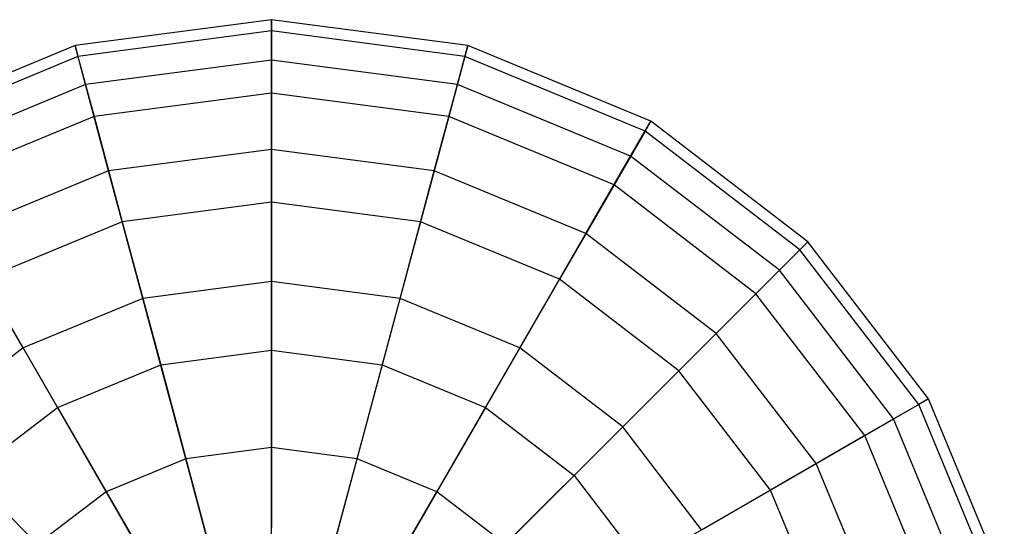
# Model space of a CAD drawing. Extents: x -38.6 to 39.4, y -37.8 to 40.2.
# Tile 14 of 49: x -26.7 to -22.5, y 5.2 to 7.4. Entities that reach past the tile are written whole.
import ezdxf

# ---------------------------------------------------------------- set-up
doc = ezdxf.new("R2010")
doc.units = 0
doc.header["$LTSCALE"] = 2.54
doc.layers.get('0').update_dxf_attribs({"color": 13, "linetype": 'CONTINUOUS'})

# ---------------------------------------------------------------- blocks, each defined once
blk = doc.blocks.new('GRUPUJ_1')
at = {"color": 0}
for p, q in [((12.9529, 45.2297, 12.783), (12.106, 45.1182, 12.783)), ((12.9529, 45.2297, 12.783), (12.106, 45.1182, 12.783)), ((12.9529, 45.2297, 12.783), (12.9529, 45.1809, 11.9279)), ((13.7998, 45.1182, 12.783), (12.9529, 45.2297, 12.783)), ((12.9529, 45.2297, 12.783), (12.9529, 45.1809, 11.9279)), ((12.9529, 45.0555, 13.6217), (12.9529, 45.2297, 12.783)), ((13.7998, 45.1182, 12.783), (12.9529, 45.2297, 12.783)), ((12.9529, 45.0555, 13.6217), (12.9529, 45.2297, 12.783)), ((12.9529, 45.1809, 11.9279), (12.1186, 45.0711, 11.9279)), ((12.9529, 45.1809, 11.9279), (12.1186, 45.0711, 11.9279)), ((12.9529, 45.1809, 11.9279), (12.9529, 44.9124, 11.1145)), ((13.7871, 45.0711, 11.9279), (12.9529, 45.1809, 11.9279)), ((13.7871, 45.0711, 11.9279), (12.9529, 45.1809, 11.9279)), ((12.9529, 45.1809, 11.9279), (12.9529, 44.9124, 11.1145)), ((12.106, 45.1182, 12.783), (11.3168, 44.7913, 12.783)), ((12.106, 45.1182, 12.783), (11.3168, 44.7913, 12.783)), ((12.106, 45.1182, 12.783), (12.1186, 45.0711, 11.9279)), ((12.1511, 44.95, 13.6217), (12.106, 45.1182, 12.783)), ((12.106, 45.1182, 12.783), (12.1186, 45.0711, 11.9279)), ((12.1511, 44.95, 13.6217), (12.106, 45.1182, 12.783)), ((13.7547, 44.95, 13.6217), (13.7998, 45.1182, 12.783)), ((13.7547, 44.95, 13.6217), (13.7998, 45.1182, 12.783)), ((13.7998, 45.1182, 12.783), (13.7871, 45.0711, 11.9279)), ((13.7998, 45.1182, 12.783), (13.7871, 45.0711, 11.9279)), ((14.5889, 44.7913, 12.783), (13.7998, 45.1182, 12.783)), ((14.5889, 44.7913, 12.783), (13.7998, 45.1182, 12.783)), ((12.1186, 45.0711, 11.9279), (11.3412, 44.7491, 11.9279)), ((12.1186, 45.0711, 11.9279), (11.3412, 44.7491, 11.9279)), ((12.1186, 45.0711, 11.9279), (12.1881, 44.8118, 11.1145)), ((12.1186, 45.0711, 11.9279), (12.1881, 44.8118, 11.1145)), ((12.9529, 45.0555, 13.6217), (12.1511, 44.95, 13.6217)), ((12.9529, 45.0555, 13.6217), (12.1511, 44.95, 13.6217)), ((12.9529, 44.6702, 14.3866), (12.9529, 45.0555, 13.6217)), ((13.7547, 44.95, 13.6217), (12.9529, 45.0555, 13.6217)), ((12.9529, 44.6702, 14.3866), (12.9529, 45.0555, 13.6217)), ((13.7547, 44.95, 13.6217), (12.9529, 45.0555, 13.6217)), ((13.7871, 45.0711, 11.9279), (13.7176, 44.8118, 11.1145)), ((13.7871, 45.0711, 11.9279), (13.7176, 44.8118, 11.1145)), ((14.5645, 44.7491, 11.9279), (13.7871, 45.0711, 11.9279)), ((14.5645, 44.7491, 11.9279), (13.7871, 45.0711, 11.9279)), ((12.1511, 44.95, 13.6217), (11.4039, 44.6405, 13.6217)), ((12.1511, 44.95, 13.6217), (11.4039, 44.6405, 13.6217)), ((12.2508, 44.5778, 14.3866), (12.1511, 44.95, 13.6217)), ((12.2508, 44.5778, 14.3866), (12.1511, 44.95, 13.6217)), ((13.655, 44.5778, 14.3866), (13.7547, 44.95, 13.6217)), ((13.655, 44.5778, 14.3866), (13.7547, 44.95, 13.6217)), ((14.5018, 44.6405, 13.6217), (13.7547, 44.95, 13.6217)), ((14.5018, 44.6405, 13.6217), (13.7547, 44.95, 13.6217)), ((12.9529, 44.9124, 11.1145), (12.1881, 44.8118, 11.1145)), ((12.9529, 44.9124, 11.1145), (12.1881, 44.8118, 11.1145)), ((12.9529, 44.9124, 11.1145), (12.9529, 44.4426, 10.3984)), ((13.7176, 44.8118, 11.1145), (12.9529, 44.9124, 11.1145)), ((13.7176, 44.8118, 11.1145), (12.9529, 44.9124, 11.1145)), ((12.9529, 44.9124, 11.1145), (12.9529, 44.4426, 10.3984)), ((12.1881, 44.8118, 11.1145), (11.4755, 44.5166, 11.1145)), ((12.1881, 44.8118, 11.1145), (11.4755, 44.5166, 11.1145)), ((12.1881, 44.8118, 11.1145), (12.3097, 44.3579, 10.3984)), ((12.1881, 44.8118, 11.1145), (12.3097, 44.3579, 10.3984)), ((13.7176, 44.8118, 11.1145), (13.596, 44.3579, 10.3984)), ((13.7176, 44.8118, 11.1145), (13.596, 44.3579, 10.3984)), ((14.4303, 44.5166, 11.1145), (13.7176, 44.8118, 11.1145)), ((14.4303, 44.5166, 11.1145), (13.7176, 44.8118, 11.1145)), ((14.5018, 44.6405, 13.6217), (14.5889, 44.7913, 12.783)), ((14.5018, 44.6405, 13.6217), (14.5889, 44.7913, 12.783)), ((14.5889, 44.7913, 12.783), (14.5645, 44.7491, 11.9279)), ((14.5889, 44.7913, 12.783), (14.5645, 44.7491, 11.9279)), ((15.2666, 44.2713, 12.783), (14.5889, 44.7913, 12.783)), ((15.2666, 44.2713, 12.783), (14.5889, 44.7913, 12.783)), ((14.5645, 44.7491, 11.9279), (14.4303, 44.5166, 11.1145)), ((14.5645, 44.7491, 11.9279), (14.4303, 44.5166, 11.1145)), ((15.2321, 44.2368, 11.9279), (14.5645, 44.7491, 11.9279)), ((15.2321, 44.2368, 11.9279), (14.5645, 44.7491, 11.9279)), ((12.9529, 44.6702, 14.3866), (12.2508, 44.5778, 14.3866)), ((12.9529, 44.6702, 14.3866), (12.2508, 44.5778, 14.3866)), ((12.9529, 44.1001, 15.0258), (12.9529, 44.6702, 14.3866)), ((12.9529, 44.1001, 15.0258), (12.9529, 44.6702, 14.3866)), ((13.655, 44.5778, 14.3866), (12.9529, 44.6702, 14.3866)), ((13.655, 44.5778, 14.3866), (12.9529, 44.6702, 14.3866)), ((14.3092, 44.3068, 14.3866), (14.5018, 44.6405, 13.6217)), ((14.3092, 44.3068, 14.3866), (14.5018, 44.6405, 13.6217)), ((15.1434, 44.1482, 13.6217), (14.5018, 44.6405, 13.6217)), ((15.1434, 44.1482, 13.6217), (14.5018, 44.6405, 13.6217)), ((12.2508, 44.5778, 14.3866), (11.5966, 44.3068, 14.3866)), ((12.2508, 44.5778, 14.3866), (11.5966, 44.3068, 14.3866)), ((12.3984, 44.0271, 15.0258), (12.2508, 44.5778, 14.3866)), ((12.3984, 44.0271, 15.0258), (12.2508, 44.5778, 14.3866)), ((13.5074, 44.0271, 15.0258), (13.655, 44.5778, 14.3866)), ((13.5074, 44.0271, 15.0258), (13.655, 44.5778, 14.3866)), ((14.3092, 44.3068, 14.3866), (13.655, 44.5778, 14.3866)), ((14.3092, 44.3068, 14.3866), (13.655, 44.5778, 14.3866)), ((14.4303, 44.5166, 11.1145), (14.1954, 44.1097, 10.3984)), ((14.4303, 44.5166, 11.1145), (14.1954, 44.1097, 10.3984)), ((15.0423, 44.047, 11.1145), (14.4303, 44.5166, 11.1145)), ((15.0423, 44.047, 11.1145), (14.4303, 44.5166, 11.1145)), ((12.9529, 44.4426, 10.3984), (12.3097, 44.3579, 10.3984)), ((12.9529, 44.4426, 10.3984), (12.3097, 44.3579, 10.3984)), ((12.9529, 44.4426, 10.3984), (12.9529, 43.8034, 9.8282)), ((13.596, 44.3579, 10.3984), (12.9529, 44.4426, 10.3984)), ((12.9529, 44.4426, 10.3984), (12.9529, 43.8034, 9.8282)), ((13.596, 44.3579, 10.3984), (12.9529, 44.4426, 10.3984)), ((12.3097, 44.3579, 10.3984), (11.7104, 44.1097, 10.3984)), ((12.3097, 44.3579, 10.3984), (11.7104, 44.1097, 10.3984)), ((12.3097, 44.3579, 10.3984), (12.4752, 43.7405, 9.8282)), ((12.3097, 44.3579, 10.3984), (12.4752, 43.7405, 9.8282)), ((13.596, 44.3579, 10.3984), (13.4306, 43.7405, 9.8282)), ((13.596, 44.3579, 10.3984), (13.4306, 43.7405, 9.8282)), ((14.1954, 44.1097, 10.3984), (13.596, 44.3579, 10.3984)), ((14.1954, 44.1097, 10.3984), (13.596, 44.3579, 10.3984)), ((11.8817, 43.813, 15.0258), (11.5966, 44.3068, 14.3866)), ((11.8817, 43.813, 15.0258), (11.5966, 44.3068, 14.3866)), ((14.0241, 43.813, 15.0258), (14.3092, 44.3068, 14.3866)), ((14.0241, 43.813, 15.0258), (14.3092, 44.3068, 14.3866)), ((14.871, 43.8757, 14.3866), (14.3092, 44.3068, 14.3866)), ((14.871, 43.8757, 14.3866), (14.3092, 44.3068, 14.3866)), ((15.1434, 44.1482, 13.6217), (15.2666, 44.2713, 12.783)), ((15.1434, 44.1482, 13.6217), (15.2666, 44.2713, 12.783)), ((15.2666, 44.2713, 12.783), (15.2321, 44.2368, 11.9279)), ((15.2666, 44.2713, 12.783), (15.2321, 44.2368, 11.9279)), ((15.7866, 43.5937, 12.783), (15.2666, 44.2713, 12.783)), ((15.7866, 43.5937, 12.783), (15.2666, 44.2713, 12.783)), ((15.2321, 44.2368, 11.9279), (15.0423, 44.047, 11.1145)), ((15.2321, 44.2368, 11.9279), (15.0423, 44.047, 11.1145)), ((15.7443, 43.5693, 11.9279), (15.2321, 44.2368, 11.9279)), ((15.7443, 43.5693, 11.9279), (15.2321, 44.2368, 11.9279)), ((14.871, 43.8757, 14.3866), (15.1434, 44.1482, 13.6217)), ((14.871, 43.8757, 14.3866), (15.1434, 44.1482, 13.6217)), ((15.6357, 43.5066, 13.6217), (15.1434, 44.1482, 13.6217)), ((15.6357, 43.5066, 13.6217), (15.1434, 44.1482, 13.6217)), ((11.7104, 44.1097, 10.3984), (12.03, 43.5561, 9.8282)), ((11.7104, 44.1097, 10.3984), (12.03, 43.5561, 9.8282)), ((12.9529, 44.1001, 15.0258), (12.3984, 44.0271, 15.0258)), ((12.9529, 44.1001, 15.0258), (12.3984, 44.0271, 15.0258)), ((12.9529, 43.3839, 15.4956), (12.9529, 44.1001, 15.0258)), ((13.5074, 44.0271, 15.0258), (12.9529, 44.1001, 15.0258)), ((12.9529, 43.3839, 15.4956), (12.9529, 44.1001, 15.0258)), ((13.5074, 44.0271, 15.0258), (12.9529, 44.1001, 15.0258)), ((14.1954, 44.1097, 10.3984), (13.8758, 43.5561, 9.8282)), ((14.1954, 44.1097, 10.3984), (13.8758, 43.5561, 9.8282)), ((14.71, 43.7148, 10.3984), (14.1954, 44.1097, 10.3984)), ((14.71, 43.7148, 10.3984), (14.1954, 44.1097, 10.3984)), ((15.0423, 44.047, 11.1145), (14.71, 43.7148, 10.3984)), ((15.0423, 44.047, 11.1145), (14.71, 43.7148, 10.3984)), ((15.5118, 43.435, 11.1145), (15.0423, 44.047, 11.1145)), ((15.5118, 43.435, 11.1145), (15.0423, 44.047, 11.1145)), ((12.3984, 44.0271, 15.0258), (11.8817, 43.813, 15.0258)), ((12.3984, 44.0271, 15.0258), (11.8817, 43.813, 15.0258)), ((12.5837, 43.3353, 15.4956), (12.3984, 44.0271, 15.0258)), ((12.5837, 43.3353, 15.4956), (12.3984, 44.0271, 15.0258)), ((13.322, 43.3353, 15.4956), (13.5074, 44.0271, 15.0258)), ((13.322, 43.3353, 15.4956), (13.5074, 44.0271, 15.0258)), ((14.0241, 43.813, 15.0258), (13.5074, 44.0271, 15.0258)), ((14.0241, 43.813, 15.0258), (13.5074, 44.0271, 15.0258)), ((14.4678, 43.4726, 15.0258), (14.871, 43.8757, 14.3866)), ((14.4678, 43.4726, 15.0258), (14.871, 43.8757, 14.3866)), ((15.3021, 43.3139, 14.3866), (14.871, 43.8757, 14.3866)), ((15.3021, 43.3139, 14.3866), (14.871, 43.8757, 14.3866)), ((11.8817, 43.813, 15.0258), (11.4379, 43.4726, 15.0258)), ((11.8817, 43.813, 15.0258), (11.4379, 43.4726, 15.0258)), ((12.2397, 43.1928, 15.4956), (11.8817, 43.813, 15.0258)), ((12.2397, 43.1928, 15.4956), (11.8817, 43.813, 15.0258)), ((12.4752, 43.7405, 9.8282), (12.9529, 43.8034, 9.8282)), ((12.4752, 43.7405, 9.8282), (12.9529, 43.8034, 9.8282)), ((12.9529, 43.8034, 9.8282), (13.4306, 43.7405, 9.8282)), ((12.9529, 43.8034, 9.8282), (12.9529, 43.0385, 9.4429)), ((12.9529, 43.8034, 9.8282), (12.9529, 43.0385, 9.4429)), ((12.9529, 43.8034, 9.8282), (13.4306, 43.7405, 9.8282)), ((13.666, 43.1928, 15.4956), (14.0241, 43.813, 15.0258)), ((13.666, 43.1928, 15.4956), (14.0241, 43.813, 15.0258)), ((14.4678, 43.4726, 15.0258), (14.0241, 43.813, 15.0258)), ((14.4678, 43.4726, 15.0258), (14.0241, 43.813, 15.0258)), ((12.03, 43.5561, 9.8282), (12.4752, 43.7405, 9.8282)), ((12.03, 43.5561, 9.8282), (12.4752, 43.7405, 9.8282)), ((12.4752, 43.7405, 9.8282), (12.6731, 43.0016, 9.4429)), ((12.4752, 43.7405, 9.8282), (12.6731, 43.0016, 9.4429)), ((13.4306, 43.7405, 9.8282), (13.2326, 43.0016, 9.4429)), ((13.4306, 43.7405, 9.8282), (13.2326, 43.0016, 9.4429)), ((13.4306, 43.7405, 9.8282), (13.8758, 43.5561, 9.8282)), ((13.4306, 43.7405, 9.8282), (13.8758, 43.5561, 9.8282)), ((14.71, 43.7148, 10.3984), (14.2581, 43.2628, 9.8282)), ((14.71, 43.7148, 10.3984), (14.2581, 43.2628, 9.8282)), ((15.1049, 43.2001, 10.3984), (14.71, 43.7148, 10.3984)), ((15.1049, 43.2001, 10.3984), (14.71, 43.7148, 10.3984)), ((15.7443, 43.5693, 11.9279), (15.5118, 43.435, 11.1145)), ((15.7443, 43.5693, 11.9279), (15.5118, 43.435, 11.1145)), ((15.6357, 43.5066, 13.6217), (15.7866, 43.5937, 12.783)), ((15.6357, 43.5066, 13.6217), (15.7866, 43.5937, 12.783)), ((15.7866, 43.5937, 12.783), (15.7443, 43.5693, 11.9279)), ((15.7866, 43.5937, 12.783), (15.7443, 43.5693, 11.9279)), ((16.0663, 42.7919, 11.9279), (15.7443, 43.5693, 11.9279)), ((16.0663, 42.7919, 11.9279), (15.7443, 43.5693, 11.9279)), ((16.1135, 42.8045, 12.783), (15.7866, 43.5937, 12.783)), ((16.1135, 42.8045, 12.783), (15.7866, 43.5937, 12.783)), ((11.6477, 43.2628, 9.8282), (12.03, 43.5561, 9.8282)), ((11.6477, 43.2628, 9.8282), (12.03, 43.5561, 9.8282)), ((12.03, 43.5561, 9.8282), (12.4125, 42.8937, 9.4429)), ((12.03, 43.5561, 9.8282), (12.4125, 42.8937, 9.4429)), ((13.8758, 43.5561, 9.8282), (13.4933, 42.8937, 9.4429)), ((13.8758, 43.5561, 9.8282), (13.4933, 42.8937, 9.4429)), ((13.8758, 43.5561, 9.8282), (14.2581, 43.2628, 9.8282)), ((13.8758, 43.5561, 9.8282), (14.2581, 43.2628, 9.8282)), ((15.3021, 43.3139, 14.3866), (15.6357, 43.5066, 13.6217)), ((15.3021, 43.3139, 14.3866), (15.6357, 43.5066, 13.6217)), ((15.9452, 42.7594, 13.6217), (15.6357, 43.5066, 13.6217)), ((15.9452, 42.7594, 13.6217), (15.6357, 43.5066, 13.6217)), ((11.9444, 42.9662, 15.4956), (11.4379, 43.4726, 15.0258)), ((11.9444, 42.9662, 15.4956), (11.4379, 43.4726, 15.0258)), ((13.9614, 42.9662, 15.4956), (14.4678, 43.4726, 15.0258)), ((13.9614, 42.9662, 15.4956), (14.4678, 43.4726, 15.0258)), ((14.8083, 43.0288, 15.0258), (14.4678, 43.4726, 15.0258)), ((14.8083, 43.0288, 15.0258), (14.4678, 43.4726, 15.0258)), ((15.5118, 43.435, 11.1145), (15.1049, 43.2001, 10.3984)), ((15.5118, 43.435, 11.1145), (15.1049, 43.2001, 10.3984)), ((15.807, 42.7224, 11.1145), (15.5118, 43.435, 11.1145)), ((15.807, 42.7224, 11.1145), (15.5118, 43.435, 11.1145)), ((12.9529, 43.3839, 15.4956), (12.5837, 43.3353, 15.4956)), ((12.9529, 43.3839, 15.4956), (12.5837, 43.3353, 15.4956)), ((12.9529, 42.5705, 15.7641), (12.9529, 43.3839, 15.4956)), ((13.322, 43.3353, 15.4956), (12.9529, 43.3839, 15.4956)), ((12.9529, 42.5705, 15.7641), (12.9529, 43.3839, 15.4956)), ((13.322, 43.3353, 15.4956), (12.9529, 43.3839, 15.4956)), ((12.5837, 43.3353, 15.4956), (12.2397, 43.1928, 15.4956)), ((12.5837, 43.3353, 15.4956), (12.2397, 43.1928, 15.4956)), ((12.7942, 42.5497, 15.7641), (12.5837, 43.3353, 15.4956)), ((12.7942, 42.5497, 15.7641), (12.5837, 43.3353, 15.4956)), ((13.1115, 42.5497, 15.7641), (13.322, 43.3353, 15.4956)), ((13.1115, 42.5497, 15.7641), (13.322, 43.3353, 15.4956)), ((13.666, 43.1928, 15.4956), (13.322, 43.3353, 15.4956)), ((13.666, 43.1928, 15.4956), (13.322, 43.3353, 15.4956)), ((14.8083, 43.0288, 15.0258), (15.3021, 43.3139, 14.3866)), ((14.8083, 43.0288, 15.0258), (15.3021, 43.3139, 14.3866)), ((15.5731, 42.6597, 14.3866), (15.3021, 43.3139, 14.3866)), ((15.5731, 42.6597, 14.3866), (15.3021, 43.3139, 14.3866)), ((14.2581, 43.2628, 9.8282), (13.7172, 42.7219, 9.4429)), ((14.2581, 43.2628, 9.8282), (13.7172, 42.7219, 9.4429)), ((14.2581, 43.2628, 9.8282), (14.5514, 42.8805, 9.8282)), ((14.2581, 43.2628, 9.8282), (14.5514, 42.8805, 9.8282)), ((12.2397, 43.1928, 15.4956), (11.9444, 42.9662, 15.4956)), ((12.2397, 43.1928, 15.4956), (11.9444, 42.9662, 15.4956)), ((12.6464, 42.4884, 15.7641), (12.2397, 43.1928, 15.4956)), ((12.6464, 42.4884, 15.7641), (12.2397, 43.1928, 15.4956)), ((13.2593, 42.4884, 15.7641), (13.666, 43.1928, 15.4956)), ((13.2593, 42.4884, 15.7641), (13.666, 43.1928, 15.4956)), ((13.9614, 42.9662, 15.4956), (13.666, 43.1928, 15.4956)), ((13.9614, 42.9662, 15.4956), (13.666, 43.1928, 15.4956)), ((15.1049, 43.2001, 10.3984), (14.5514, 42.8805, 9.8282)), ((15.1049, 43.2001, 10.3984), (14.5514, 42.8805, 9.8282)), ((15.3532, 42.6008, 10.3984), (15.1049, 43.2001, 10.3984)), ((15.3532, 42.6008, 10.3984), (15.1049, 43.2001, 10.3984))]:
    blk.add_line(p, q, dxfattribs=at)

msp = doc.modelspace()

# ---------------------------------------------------------------- block references
at = {"color": 0}
msp.add_blockref('GRUPUJ_1', (-38.6046, -37.8416, 0.1598), dxfattribs=at)

doc.saveas('drawing.dxf')
